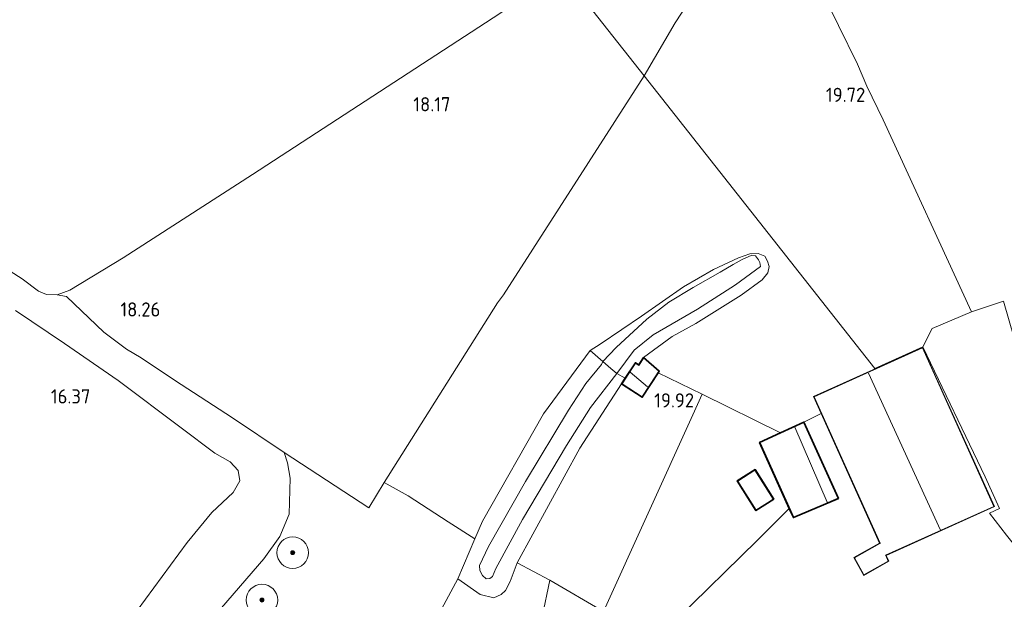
# Model space of a CAD drawing. Extents: x 196936 to 200438, y 361224 to 364196.
# Tile 236 of 256: x 198677 to 198802, y 363458 to 363532. Entities that reach past the tile are written whole.
import ezdxf
from ezdxf.enums import TextEntityAlignment as Align

# ---------------------------------------------------------------- set-up
doc = ezdxf.new("R2010")
doc.units = 0
for name, color, linetype, lineweight in [('B-ME-GR-BOOM-S', 90, 'Continuous', 25), ('B-ME-GR-BOUWLAND_AKKERBOUW-GV', 80, 'Continuous', 13), ('B-ME-GR-GRAS-GV', 60, 'Continuous', 13), ('B-ME-GW-TALUD_KRUIN-G', 90, 'Continuous', 18), ('B-ME-GW-TALUD_TEEN-G', 90, 'Continuous', 18), ('B-ME-IE-TERREINAFSCHEIDING_DOORGANG-G', 210, 'Continuous', 18), ('B-ME-IE-TERREINAFSCHEIDING_KUNSTMATIG_HEKWERK-G', 20, 'IE-TERREINAFSCHEIDING-KUNSTMATIG', 18), ('B-ME-KG-KADASTRAAL_DAKRAND-G', 170, 'Continuous', 18), ('B-ME-KG-KADASTRAAL_NOK-G', 10, 'Continuous', 18), ('B-ME-OG-BEBOUWING_SCHUUR-GV', 7, 'Continuous', 35), ('B-ME-OG-BEBOUWING_WONINGBOUW-GV', 7, 'Continuous', 18), ('B-ME-OG-HOOGTEPUNT-S', 7, 'Continuous', 25), ('B-ME-OG-TERREIN_GROEN_TUIN-GV', 7, 'Continuous', 18)]:
    doc.layers.add(name, color=color, linetype=linetype, lineweight=lineweight)
doc.styles.add('NLCS-ISO-ANNOTATIVE-T18', font='NLCS-ISO.ttf', dxfattribs={"height": 1.8})
doc.linetypes.add('IE-TERREINAFSCHEIDING-KUNSTMATIG', pattern='A,4,[82,NLCS.SHX,S=0.75,R=90,X=0,Y=0],4,-2', length=10)

# ---------------------------------------------------------------- blocks, each defined once
blk = doc.blocks.new('SAL-HOOGTELABEL-SO')
at = {"color": 0, "linetype": 'ByBlock', "lineweight": -2, "style": 'NLCS-ISO-ANNOTATIVE-T18'}
blk.add_attdef('HOOGTE', text='', height=1.8, dxfattribs=at).set_placement((2.79, 0), align=Align.RIGHT)
blk = doc.blocks.new('SGR-BOOM_01-SO')
at = {"linetype": 'ByBlock', "lineweight": 18}
h = blk.add_hatch(color=0, dxfattribs=at)
h.dxf.hatch_style = 1
edge = h.paths.add_edge_path()
edge.add_arc((0, 0), 0.25, 0, 360)
at = {"color": 0, "linetype": 'ByBlock', "lineweight": 18}
for radius in [2, 0.25]:
    blk.add_circle((0, 0), radius, dxfattribs=at)

msp = doc.modelspace()

# ---------------------------------------------------------------- linework, layer by layer
at = {"layer": 'B-ME-GR-BOUWLAND_AKKERBOUW-GV'}
msp.add_polyline3d([(198737.591, 363532.766, 18.26), (198706.17, 363512.275, 18.364), (198689.721, 363501.696, 18.338), (198682.941, 363497.59, 18.174), (198681.33, 363496.986, 18.155), (198679.979, 363497.004, 18.004), (198678.958, 363497.45, 17.847), (198676.9, 363498.998, 17.86), (198664.877, 363506.704, 17.893), (198651.693, 363515.247, 17.978), (198633.43, 363527.043, 18.043), (198614.025, 363539.44, 18.076)], dxfattribs=at)
at = {"layer": 'B-ME-GR-GRAS-GV'}
for points in [[(198844.01, 363503.819, 20.531), (198830.741, 363487.404, 20.279), (198820.21, 363473.684, 20.198), (198811.343, 363462.371, 20.174), (198806.762, 363478.24, 20.303), (198801.618, 363496.152, 20.281), (198797.547, 363494.826, 20.246), (198786.304, 363519.244, 20.024), (198784.253, 363523.52, 19.868), (198783.048, 363526.305, 19.79), (198778.221, 363536.194, 19.027), (198771.45, 363549.28, 18.545), (198769.21, 363553.446, 18.41), (198795.466, 363570.831, 19.346), (198800.237, 363565.78, 19.352), (198812.885, 363552.169, 20.123), (198834.055, 363529.197, 20.456), (198839.298, 363523.293, 20.539), (198849.904, 363511.348, 20.783)], [(198759.871, 363531.58, 18.557), (198755.956, 363524.813, 18.713), (198745.43, 363538.18, 18.176), (198752.049, 363542.594, 18.182), (198762.608, 363549.272, 18.398), (198764.681, 363545.51, 18.489), (198766.83, 363542.217, 18.524)], [(198791.353, 363490.357, 20.176), (198785.254, 363487.605, 20.388), (198755.956, 363524.813, 18.713), (198759.871, 363531.58, 18.557), (198766.83, 363542.217, 18.524), (198771.45, 363549.28, 18.545), (198778.221, 363536.194, 19.027), (198783.048, 363526.305, 19.79), (198784.253, 363523.52, 19.868), (198786.304, 363519.244, 20.024), (198797.547, 363494.826, 20.246), (198792.518, 363492.678, 20.226)], [(198722.91, 363473.127, 18.947), (198720.947, 363469.904, 18.725), (198710.2, 363476.948, 18.587), (198703.624, 363481.357, 18.325), (198696.252, 363486.14, 18.128), (198692.01, 363488.969, 18.207), (198690.133, 363490.076, 18.082), (198687.26, 363492.232, 18.069), (198682.516, 363496.753, 18.154), (198681.33, 363496.986, 18.155), (198682.941, 363497.59, 18.174), (198689.721, 363501.696, 18.338), (198706.17, 363512.275, 18.364), (198737.591, 363532.766, 18.26), (198745.43, 363538.18, 18.176), (198755.956, 363524.813, 18.713), (198738.067, 363496.969, 18.856), (198737.293, 363495.939, 18.869)], [(198755.956, 363524.813, 18.713), (198785.254, 363487.605, 20.388), (198791.353, 363490.357, 20.176), (198791.328, 363490.291, 20.176), (198777.46, 363484.032, 20.116), (198778.431, 363481.881, 20.286), (198776.229, 363480.791, 20.324), (198773.27, 363479.432, 20.359), (198763.294, 363484.336, 19.994), (198757.713, 363487.079, 19.79), (198757.849, 363487.289, 19.725), (198755.868, 363489.023, 19.725), (198759.505, 363491.697, 19.94), (198762.486, 363493.332, 20.026), (198768.249, 363496.951, 20.167), (198770.939, 363498.877, 20.241), (198771.641, 363499.766, 20.272), (198771.809, 363500.567, 20.262), (198771.592, 363501.265, 20.235), (198771.293, 363501.898, 20.157), (198770.435, 363502.222, 20.104), (198769.386, 363502.195, 20.073), (198767.908, 363501.696, 20.036), (198764.746, 363500.199, 19.957), (198760.94, 363497.994, 19.873), (198755.61, 363494.249, 19.779), (198753.082, 363492.581, 19.673), (198750.36, 363490.697, 19.511), (198749.09, 363489.893, 19.518), (198743.157, 363481.862, 19.57), (198735.4, 363468.212, 19.518), (198734.422, 363465.932, 19.477), (198731.042, 363468.096, 19.304), (198725.94, 363471.408, 19.19), (198722.91, 363473.127, 18.947), (198737.293, 363495.939, 18.869), (198738.067, 363496.969, 18.856)], [(198770.435, 363502.222, 20.104), (198771.293, 363501.898, 20.157), (198771.592, 363501.265, 20.235), (198771.809, 363500.567, 20.262), (198771.641, 363499.766, 20.272), (198770.939, 363498.877, 20.241), (198768.249, 363496.951, 20.167), (198762.486, 363493.332, 20.026), (198759.505, 363491.697, 19.94), (198755.868, 363489.023, 19.725), (198755.251, 363488.068, 19.725), (198754.817, 363488.348, 19.725), (198753.538, 363486.369, 19.878), (198752.481, 363486.976, 20.167), (198754.659, 363489.954, 20.304), (198757.087, 363491.873, 20.388), (198762.701, 363495.173, 20.404), (198767.544, 363498.266, 20.404), (198770.728, 363500.582, 20.356), (198770.621, 363501.095, 20.365), (198770.476, 363501.448, 20.329), (198770.085, 363501.942, 20.276), (198769.611, 363502.035, 20.208), (198768.387, 363501.469, 20.229), (198767.269, 363500.853, 20.198), (198765.584, 363499.855, 20.229), (198762.182, 363497.901, 20.256), (198759.091, 363496.06, 20.282), (198756.26, 363493.889, 20.25), (198752.364, 363490.275, 20.124), (198750.699, 363488.491, 20.114), (198749.09, 363489.893, 19.518), (198750.36, 363490.697, 19.511), (198753.082, 363492.581, 19.673), (198755.61, 363494.249, 19.779), (198760.94, 363497.994, 19.873), (198764.746, 363500.199, 19.957), (198767.908, 363501.696, 20.036), (198769.386, 363502.195, 20.073)], [(198754.659, 363489.954, 20.304), (198752.481, 363486.976, 20.167), (198751.717, 363487.625, 20.311), (198750.699, 363488.491, 20.114), (198752.364, 363490.275, 20.124), (198756.26, 363493.889, 20.25), (198759.091, 363496.06, 20.282), (198762.182, 363497.901, 20.256), (198765.584, 363499.855, 20.229), (198767.269, 363500.853, 20.198), (198768.387, 363501.469, 20.229), (198769.611, 363502.035, 20.208), (198770.085, 363501.942, 20.276), (198770.476, 363501.448, 20.329), (198770.621, 363501.095, 20.365), (198770.728, 363500.582, 20.356), (198767.544, 363498.266, 20.404), (198762.701, 363495.173, 20.404), (198757.087, 363491.873, 20.388)], [(198735.398, 363461.306, 20.23), (198735.871, 363460.877, 20.24), (198736.321, 363460.899, 20.246), (198736.65, 363461.159, 20.24), (198737.107, 363462.189, 20.219), (198740.486, 363468.403, 20.267), (198746.071, 363477.831, 20.23), (198749.138, 363482.662, 20.282), (198752.481, 363486.976, 20.167), (198753.538, 363486.369, 19.878), (198753.074, 363485.65, 19.725), (198747.766, 363477.499, 19.655), (198739.782, 363462.898, 19.597), (198738.917, 363460.538, 19.617), (198738.332, 363459.393, 19.545), (198737.787, 363458.879, 19.503), (198736.836, 363458.459, 19.472), (198735.115, 363458.856, 19.42), (198732.255, 363460.882, 19.387), (198734.422, 363465.932, 19.477), (198735.4, 363468.212, 19.518), (198743.157, 363481.862, 19.57), (198749.09, 363489.893, 19.518), (198750.699, 363488.491, 20.114), (198750.522, 363488.102, 20.141), (198748.525, 363485.721, 20.193), (198746.335, 363482.318, 20.167), (198740.867, 363473.25, 20.13), (198736.165, 363464.988, 20.115), (198735.02, 363462.545, 20.146), (198735.058, 363461.906, 20.162)], [(198736.321, 363460.899, 20.246), (198735.871, 363460.877, 20.24), (198735.398, 363461.306, 20.23), (198735.058, 363461.906, 20.162), (198735.02, 363462.545, 20.146), (198736.165, 363464.988, 20.115), (198740.867, 363473.25, 20.13), (198746.335, 363482.318, 20.167), (198748.525, 363485.721, 20.193), (198750.522, 363488.102, 20.141), (198750.699, 363488.491, 20.114), (198751.717, 363487.625, 20.311), (198752.481, 363486.976, 20.167), (198749.138, 363482.662, 20.282), (198746.071, 363477.831, 20.23), (198740.486, 363468.403, 20.267), (198737.107, 363462.189, 20.219), (198736.65, 363461.159, 20.24)], [(198763.294, 363484.336, 19.994), (198762.135, 363481.712, 20.094), (198750.77, 363456.696, 19.87), (198743.97, 363460.69, 19.721), (198739.782, 363462.898, 19.597), (198747.766, 363477.499, 19.655), (198753.074, 363485.65, 19.725), (198755.696, 363483.956, 19.725), (198757.713, 363487.079, 19.79)], [(198770.6, 363478.206, 20.09), (198774.384, 363469.826, 20.294), (198770.319, 363465.728, 20.215), (198760.014, 363455.661, 20.167), (198759.816, 363454.803, 20.134), (198758.474, 363452.709, 20.027), (198758.233, 363452.312, 20.032), (198754.479, 363454.312, 19.949), (198750.77, 363456.696, 19.87), (198762.135, 363481.712, 20.094), (198763.294, 363484.336, 19.994), (198773.27, 363479.432, 20.359)], [(198767.767, 363473.316, 20.215), (198770.15, 363469.544, 20.215), (198772.416, 363470.976, 20.215), (198770.033, 363474.748, 20.215)], [(198743.97, 363460.69, 19.721), (198742.98, 363456.032, 19.469), (198741.905, 363451.893, 19.565), (198738.598, 363437.255, 19.146), (198730.759, 363440.769, 19.229), (198733.682, 363447.17, 19.352), (198735.109, 363451.96, 19.415), (198735.288, 363453.199, 19.404), (198735.374, 363454.032, 19.352), (198735.063, 363454.531, 19.373), (198733.583, 363455.513, 19.363), (198730.182, 363456.988, 19.293), (198732.255, 363460.882, 19.387), (198735.115, 363458.856, 19.42), (198736.836, 363458.459, 19.472), (198737.787, 363458.879, 19.503), (198738.332, 363459.393, 19.545), (198738.917, 363460.538, 19.617), (198739.782, 363462.898, 19.597)]]:
    msp.add_polyline3d(points, close=True, dxfattribs=at)
for points in [[(198664.877, 363506.704, 17.893), (198676.9, 363498.998, 17.86), (198678.958, 363497.45, 17.847), (198679.979, 363497.004, 18.004), (198681.33, 363496.986, 18.155), (198682.516, 363496.753, 18.154), (198687.26, 363492.232, 18.069), (198690.133, 363490.076, 18.082), (198692.01, 363488.969, 18.207), (198696.252, 363486.14, 18.128), (198703.624, 363481.357, 18.325), (198710.2, 363476.948, 18.587), (198710.608, 363475.617, 18.345), (198710.97, 363473.648, 18.236), (198710.846, 363469.107, 18.184), (198709.659, 363466.245, 18.194), (198707.586, 363463.413, 18.241), (198702.227, 363457.188, 18.241)], [(198691.526, 363456.845, 17.127), (198697.865, 363465.484, 17.233), (198701.016, 363469.318, 17.275), (198703.714, 363471.853, 17.264), (198704.562, 363473.33, 17.254), (198704.34, 363474.632, 17.254), (198703.342, 363475.724, 17.201), (198701.373, 363476.855, 17.106), (198697.095, 363480.058, 16.8), (198689.097, 363486.097, 16.59), (198682.293, 363490.796, 16.59), (198676.028, 363494.982, 16.621)], [(198676.028, 363494.982, 16.621), (198682.293, 363490.796, 16.59), (198689.097, 363486.097, 16.59), (198697.095, 363480.058, 16.8), (198701.373, 363476.855, 17.106), (198703.342, 363475.724, 17.201), (198704.34, 363474.632, 17.254), (198704.562, 363473.33, 17.254), (198703.714, 363471.853, 17.264), (198701.016, 363469.318, 17.275), (198697.865, 363465.484, 17.233), (198691.526, 363456.845, 17.127), (198686.861, 363450.337, 17.18), (198681.597, 363442.549, 17.233), (198677.877, 363437.055, 17.285), (198676.112, 363435.154, 17.322)], [(198702.227, 363457.188, 18.241), (198707.586, 363463.413, 18.241), (198709.659, 363466.245, 18.194), (198710.846, 363469.107, 18.184), (198710.97, 363473.648, 18.236), (198710.608, 363475.617, 18.345), (198710.2, 363476.948, 18.587), (198720.947, 363469.904, 18.725), (198722.91, 363473.127, 18.947), (198725.94, 363471.408, 19.19), (198731.042, 363468.096, 19.304), (198734.422, 363465.932, 19.477), (198732.255, 363460.882, 19.387), (198730.182, 363456.988, 19.293)]]:
    msp.add_polyline3d(points, dxfattribs=at)
at = {"layer": 'B-ME-GW-TALUD_KRUIN-G'}
for points in [[(198765.584, 363499.855, 20.229), (198767.269, 363500.853, 20.198), (198768.387, 363501.469, 20.229), (198769.611, 363502.035, 20.208), (198770.085, 363501.942, 20.276), (198770.476, 363501.448, 20.329), (198770.621, 363501.095, 20.365), (198770.728, 363500.582, 20.356)], [(198770.728, 363500.582, 20.356), (198767.544, 363498.266, 20.404), (198762.701, 363495.173, 20.404), (198757.087, 363491.873, 20.388), (198754.659, 363489.954, 20.304), (198752.481, 363486.976, 20.167), (198749.138, 363482.662, 20.282), (198746.071, 363477.831, 20.23), (198740.486, 363468.403, 20.267), (198737.107, 363462.189, 20.219), (198736.65, 363461.159, 20.24), (198736.321, 363460.899, 20.246), (198735.871, 363460.877, 20.24), (198735.398, 363461.306, 20.23), (198735.058, 363461.906, 20.162), (198735.02, 363462.545, 20.146), (198736.165, 363464.988, 20.115), (198740.867, 363473.25, 20.13), (198746.335, 363482.318, 20.167), (198748.525, 363485.721, 20.193), (198750.522, 363488.102, 20.141), (198750.699, 363488.491, 20.114), (198752.364, 363490.275, 20.124), (198756.26, 363493.889, 20.25), (198759.091, 363496.06, 20.282), (198762.182, 363497.901, 20.256), (198765.584, 363499.855, 20.229)], [(198671.202, 363403.22, 17.867), (198678.044, 363417.051, 17.913), (198681.012, 363425.63, 17.794), (198682.933, 363430.332, 17.846), (198682.992, 363432.103, 18.106), (198684.014, 363433.243, 17.981), (198690.056, 363440.87, 18.07), (198696.692, 363450.094, 18.106), (198702.227, 363457.188, 18.241), (198707.586, 363463.413, 18.241), (198709.659, 363466.245, 18.194), (198710.846, 363469.107, 18.184), (198710.97, 363473.648, 18.236), (198710.608, 363475.617, 18.345), (198710.2, 363476.948, 18.587)]]:
    msp.add_polyline3d(points, dxfattribs=at)
at = {"layer": 'B-ME-GW-TALUD_TEEN-G'}
for points in [[(198762.486, 363493.332, 20.026), (198768.249, 363496.951, 20.167), (198770.939, 363498.877, 20.241), (198771.641, 363499.766, 20.272), (198771.809, 363500.567, 20.262), (198771.592, 363501.265, 20.235), (198771.293, 363501.898, 20.157), (198770.435, 363502.222, 20.104), (198769.386, 363502.195, 20.073), (198767.908, 363501.696, 20.036), (198764.746, 363500.199, 19.957), (198760.94, 363497.994, 19.873), (198755.61, 363494.249, 19.779), (198753.082, 363492.581, 19.673), (198750.36, 363490.697, 19.511), (198749.09, 363489.893, 19.518)], [(198676.028, 363494.982, 16.621), (198682.293, 363490.796, 16.59), (198689.097, 363486.097, 16.59), (198697.095, 363480.058, 16.8), (198701.373, 363476.855, 17.106), (198703.342, 363475.724, 17.201), (198704.34, 363474.632, 17.254), (198704.562, 363473.33, 17.254), (198703.714, 363471.853, 17.264), (198701.016, 363469.318, 17.275), (198697.865, 363465.484, 17.233), (198691.526, 363456.845, 17.127), (198686.861, 363450.337, 17.18), (198681.597, 363442.549, 17.233), (198677.877, 363437.055, 17.285), (198676.112, 363435.154, 17.322)], [(198755.868, 363489.023, 19.725), (198759.505, 363491.697, 19.94), (198762.486, 363493.332, 20.026)], [(198739.782, 363462.898, 19.597), (198747.766, 363477.499, 19.655), (198753.074, 363485.65, 19.725)]]:
    msp.add_polyline3d(points, dxfattribs=at)
at = {"layer": 'B-ME-IE-TERREINAFSCHEIDING_DOORGANG-G'}
for points in [[(198784.253, 363523.52, 19.868), (198786.304, 363519.244, 20.024)], [(198737.293, 363495.939, 18.869), (198738.067, 363496.969, 18.856)], [(198720.947, 363469.904, 18.725), (198722.91, 363473.127, 18.947)], [(198722.91, 363473.127, 18.947), (198725.94, 363471.408, 19.19)], [(198743.97, 363460.69, 19.721), (198739.782, 363462.898, 19.597)], [(198732.255, 363460.882, 19.387), (198730.182, 363456.988, 19.293)]]:
    msp.add_polyline3d(points, dxfattribs=at)
at = {"layer": 'B-ME-IE-TERREINAFSCHEIDING_KUNSTMATIG_HEKWERK-G'}
for points in [[(198759.871, 363531.58, 18.557), (198766.83, 363542.217, 18.524), (198771.45, 363549.28, 18.545)], [(198771.45, 363549.28, 18.545), (198778.221, 363536.194, 19.027), (198783.048, 363526.305, 19.79), (198784.253, 363523.52, 19.868)], [(198681.33, 363496.986, 18.155), (198682.941, 363497.59, 18.174), (198689.721, 363501.696, 18.338), (198706.17, 363512.275, 18.364), (198737.591, 363532.766, 18.26), (198745.43, 363538.18, 18.176)], [(198759.871, 363531.58, 18.557), (198755.956, 363524.813, 18.713)], [(198738.067, 363496.969, 18.856), (198755.956, 363524.813, 18.713)], [(198786.304, 363519.244, 20.024), (198797.547, 363494.826, 20.246), (198792.518, 363492.678, 20.226), (198791.353, 363490.357, 20.176)], [(198710.2, 363476.948, 18.587), (198703.624, 363481.357, 18.325), (198696.252, 363486.14, 18.128), (198692.01, 363488.969, 18.207), (198690.133, 363490.076, 18.082), (198687.26, 363492.232, 18.069), (198682.516, 363496.753, 18.154), (198681.33, 363496.986, 18.155), (198679.979, 363497.004, 18.004), (198678.958, 363497.45, 17.847), (198676.9, 363498.998, 17.86), (198664.877, 363506.704, 17.893), (198651.693, 363515.247, 17.978)], [(198722.91, 363473.127, 18.947), (198737.293, 363495.939, 18.869)], [(198797.547, 363494.826, 20.246), (198801.618, 363496.152, 20.281), (198806.762, 363478.24, 20.303), (198811.343, 363462.371, 20.174)], [(198749.09, 363489.893, 19.518), (198743.157, 363481.862, 19.57), (198735.4, 363468.212, 19.518), (198734.422, 363465.932, 19.477), (198732.255, 363460.882, 19.387), (198735.115, 363458.856, 19.42), (198736.836, 363458.459, 19.472), (198737.787, 363458.879, 19.503), (198738.332, 363459.393, 19.545), (198738.917, 363460.538, 19.617), (198739.782, 363462.898, 19.597)], [(198749.09, 363489.893, 19.518), (198750.699, 363488.491, 20.114), (198751.717, 363487.625, 20.311), (198752.481, 363486.976, 20.167), (198753.538, 363486.369, 19.878)], [(198791.353, 363490.357, 20.176), (198791.328, 363490.291, 20.176)], [(198757.713, 363487.079, 19.79), (198763.294, 363484.336, 19.994), (198773.27, 363479.432, 20.359)], [(198778.431, 363481.881, 20.286), (198776.229, 363480.791, 20.324)], [(198762.135, 363481.712, 20.094), (198750.77, 363456.696, 19.87)], [(198710.2, 363476.948, 18.587), (198720.947, 363469.904, 18.725)], [(198725.94, 363471.408, 19.19), (198731.042, 363468.096, 19.304)], [(198770.319, 363465.728, 20.215), (198774.384, 363469.826, 20.294)], [(198759.816, 363454.803, 20.134), (198760.014, 363455.661, 20.167), (198770.319, 363465.728, 20.215)], [(198758.474, 363452.709, 20.027), (198758.233, 363452.312, 20.032), (198754.479, 363454.312, 19.949), (198750.77, 363456.696, 19.87), (198743.97, 363460.69, 19.721), (198742.98, 363456.032, 19.469)]]:
    msp.add_polyline3d(points, dxfattribs=at)
at = {"layer": 'B-ME-KG-KADASTRAAL_DAKRAND-G'}
for points in [[(198783.869, 363461.377, 21.603), (198782.647, 363463.541, 21.987), (198785.884, 363465.369, 21.987), (198785.927, 363465.393, 22.862), (198777.527, 363484.008, 22.862), (198791.303, 363490.225, 22.841), (198800.394, 363470.079, 22.883), (198786.618, 363463.863, 22.862), (198786.639, 363463.817, 21.792), (198786.953, 363463.119, 21.603)], [(198755.681, 363484.025, 21.332), (198753.143, 363485.665, 21.332), (198754.832, 363488.279, 21.389), (198755.266, 363487.999, 21.389), (198755.879, 363488.947, 20.84), (198757.783, 363487.28, 20.871)], [(198774.938, 363468.719, 21.449), (198770.665, 363478.181, 21.491), (198776.205, 363480.725, 22.61), (198780.561, 363471.106, 22.443)], [(198770.166, 363469.613, 21.54), (198767.836, 363473.3, 21.535), (198770.017, 363474.679, 21.524), (198772.347, 363470.992, 21.53)]]:
    msp.add_polyline3d(points, close=True, dxfattribs=at)
at = {"layer": 'B-ME-KG-KADASTRAAL_NOK-G'}
for points in [[(198754.149, 363487.13, 22.047), (198756.377, 363485.288, 22.047)], [(198793.582, 363467.06, 24.94), (198784.447, 363487.011, 24.836)], [(198775.068, 363480.141, 22.916), (198779.191, 363470.614, 22.916)]]:
    msp.add_polyline3d(points, dxfattribs=at)
at = {"layer": 'B-ME-OG-BEBOUWING_SCHUUR-GV'}
for points in [[(198755.868, 363489.023, 19.725), (198757.849, 363487.289, 19.725), (198757.713, 363487.079, 19.79), (198755.696, 363483.956, 19.725), (198753.074, 363485.65, 19.725), (198753.538, 363486.369, 19.878), (198754.817, 363488.348, 19.725), (198755.251, 363488.068, 19.725)], [(198780.627, 363471.08, 20.458), (198774.913, 363468.654, 20.323), (198774.384, 363469.826, 20.294), (198770.6, 363478.206, 20.09), (198773.27, 363479.432, 20.359), (198776.229, 363480.791, 20.324)], [(198772.416, 363470.976, 20.215), (198770.15, 363469.544, 20.215), (198767.767, 363473.316, 20.215), (198770.033, 363474.748, 20.215)]]:
    msp.add_polyline3d(points, close=True, dxfattribs=at)
at = {"layer": 'B-ME-OG-BEBOUWING_WONINGBOUW-GV'}
msp.add_polyline3d([(198787.018, 363463.097, 20.2), (198783.85, 363461.309, 20.2), (198782.579, 363463.56, 20.2), (198785.863, 363465.414, 20.2), (198778.431, 363481.881, 20.286), (198777.46, 363484.032, 20.116), (198791.328, 363490.291, 20.176), (198800.461, 363470.055, 20.256), (198786.684, 363463.837, 20.197)], close=True, dxfattribs=at)
at = {"layer": 'B-ME-OG-TERREIN_GROEN_TUIN-GV'}
msp.add_polyline3d([(198810.987, 363459.829, 20.303), (198807.867, 363458.964, 20.222), (198802.497, 363465.767, 20.036), (198802, 363466.41, 20.223), (198799.84, 363469.203, 20.269), (198801.077, 363469.82, 20.303), (198799.268, 363473.833, 20.33), (198791.353, 363490.357, 20.176), (198792.518, 363492.678, 20.226), (198797.547, 363494.826, 20.246), (198801.618, 363496.152, 20.281), (198806.762, 363478.24, 20.303), (198811.343, 363462.371, 20.174), (198811.778, 363460.024, 20.237)], close=True, dxfattribs=at)
for points in [[(198760.014, 363455.661, 20.167), (198770.319, 363465.728, 20.215), (198774.384, 363469.826, 20.294), (198774.913, 363468.654, 20.323), (198780.627, 363471.08, 20.458), (198776.229, 363480.791, 20.324), (198778.431, 363481.881, 20.286), (198785.863, 363465.414, 20.2), (198782.579, 363463.56, 20.2), (198783.85, 363461.309, 20.2), (198787.018, 363463.097, 20.2), (198786.684, 363463.837, 20.197), (198800.461, 363470.055, 20.256), (198791.328, 363490.291, 20.176), (198791.353, 363490.357, 20.176), (198799.268, 363473.833, 20.33), (198801.077, 363469.82, 20.303), (198799.84, 363469.203, 20.269), (198802, 363466.41, 20.223)], [(198742.98, 363456.032, 19.469), (198743.97, 363460.69, 19.721), (198750.77, 363456.696, 19.87)]]:
    msp.add_polyline3d(points, dxfattribs=at)

# ---------------------------------------------------------------- block references
at = {"layer": 'B-ME-GR-BOOM-S'}
for p in [(198711.279, 363464.188, 18.205), (198707.366, 363458.166, 18.271)]:
    msp.add_blockref('SGR-BOOM_01-SO', p, dxfattribs=at)
at = {"layer": 'B-ME-OG-HOOGTEPUNT-S'}
for p, values in [((198781.248, 363521.51, 19.721), {'HOOGTE': '19.72'}), ((198728.532, 363520.312, 18.169), {'HOOGTE': '18.17'}), ((198691.663, 363494.219, 18.259), {'HOOGTE': '18.26'}), ((198682.774, 363483.162, 16.374), {'HOOGTE': '16.37'}), ((198759.491, 363482.654, 19.921), {'HOOGTE': '19.92'})]:
    msp.add_blockref('SAL-HOOGTELABEL-SO', p, dxfattribs=at).add_auto_attribs(values)

doc.saveas('drawing.dxf')
